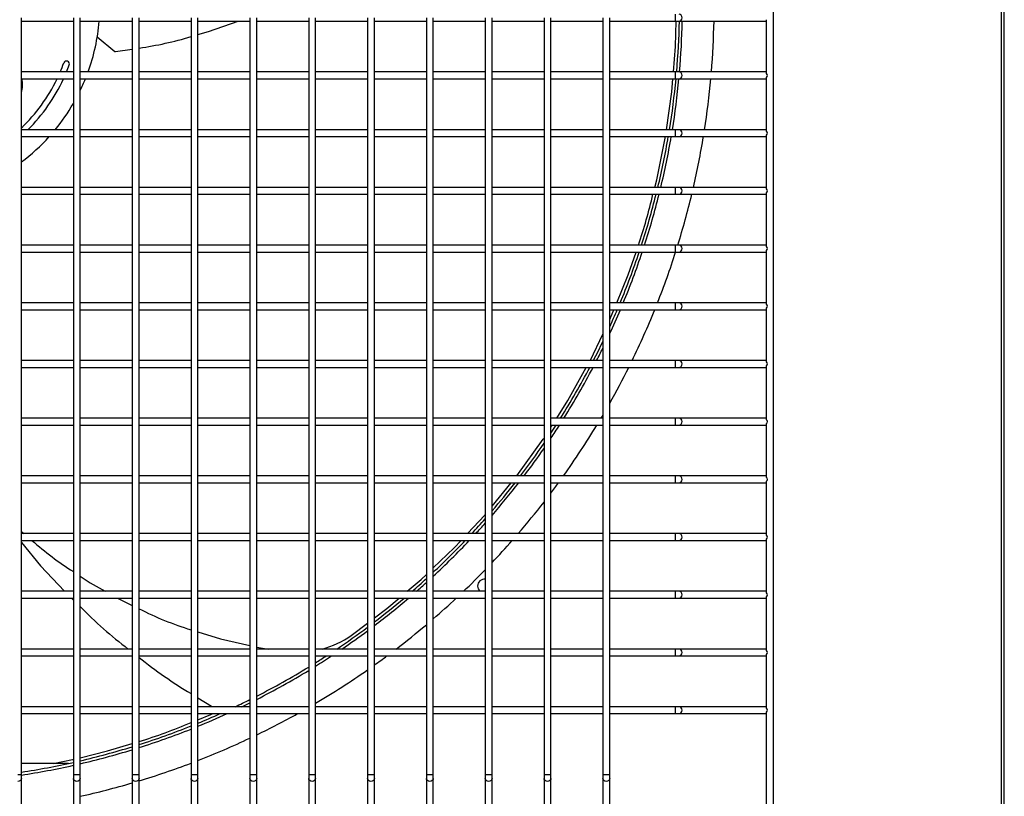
# Model space of a CAD drawing. Extents: x -90708 to 277869, y -117 to 207445.
# Tile 65 of 233: x -87019 to -86592, y 131515 to 131851. Entities that reach past the tile are written whole.
import ezdxf

# ---------------------------------------------------------------- set-up
doc = ezdxf.new("R2010")
doc.units = 0
doc.header["$MEASUREMENT"] = 0
doc.layers.add('ARQ - EQUIPO CONDENSADORA', color=40, linetype='CONTINUOUS')

msp = doc.modelspace()

# ---------------------------------------------------------------- linework, layer by layer
at = {"layer": 'ARQ - EQUIPO CONDENSADORA', "linetype": 'Continuous'}
for p, q in [((-86692.322, 131480.659), (-86692.322, 132236.659)), ((-86593.572, 131481.41), (-86593.572, 132235.408)), ((-86592.322, 131481.41), (-86592.322, 132235.408)), ((-86734.898, 131850.659), (-86734.898, 131853.659)), ((-87018.322, 131827.158), (-87018.322, 131852.158)), ((-87018.322, 131850.659), (-86995.822, 131850.659)), ((-86995.822, 131852.159), (-86995.822, 131827.159)), ((-86992.822, 131827.158), (-86992.822, 131852.158)), ((-86992.822, 131850.659), (-86970.322, 131850.659)), ((-86970.322, 131852.159), (-86970.322, 131827.159)), ((-86967.322, 131827.158), (-86967.322, 131852.158)), ((-86967.322, 131850.659), (-86944.822, 131850.659)), ((-86944.822, 131852.159), (-86944.822, 131827.159)), ((-86941.822, 131827.158), (-86941.822, 131852.158)), ((-86941.822, 131850.659), (-86919.322, 131850.659)), ((-86919.322, 131852.159), (-86919.322, 131827.159)), ((-86916.322, 131827.158), (-86916.322, 131852.158)), ((-86916.322, 131850.659), (-86893.822, 131850.659)), ((-86893.822, 131852.159), (-86893.822, 131827.159)), ((-86890.822, 131827.158), (-86890.822, 131852.158)), ((-86890.822, 131850.659), (-86868.322, 131850.659)), ((-86868.322, 131852.159), (-86868.322, 131827.159)), ((-86865.322, 131827.158), (-86865.322, 131852.158)), ((-86865.322, 131850.659), (-86842.822, 131850.659)), ((-86842.822, 131852.159), (-86842.822, 131827.159)), ((-86839.822, 131827.158), (-86839.822, 131852.158)), ((-86839.822, 131850.659), (-86817.322, 131850.659)), ((-86817.322, 131852.159), (-86817.322, 131827.159)), ((-86814.322, 131827.158), (-86814.322, 131852.158)), ((-86814.322, 131850.659), (-86791.822, 131850.659)), ((-86791.822, 131852.159), (-86791.822, 131827.159)), ((-86788.822, 131827.158), (-86788.822, 131852.158)), ((-86788.822, 131850.659), (-86766.322, 131850.659)), ((-86766.322, 131852.159), (-86766.322, 131827.159)), ((-86763.322, 131827.158), (-86763.322, 131852.158)), ((-86763.322, 131850.659), (-86734.898, 131850.659)), ((-86734.898, 131850.659), (-86733.221, 131850.659)), ((-86733.221, 131850.659), (-86695.822, 131850.659)), ((-86695.822, 131850.659), (-86695.322, 131850.659)), ((-86695.322, 131828.008), (-86695.322, 131851.309)), ((-86985.455, 131843.834), (-86977.841, 131837.588)), ((-86977.571, 131837.509), (-86970.322, 131838.577)), ((-86995.822, 131828.659), (-87018.322, 131828.659)), ((-86970.322, 131828.659), (-86992.822, 131828.659)), ((-86944.822, 131828.659), (-86967.322, 131828.659)), ((-86919.322, 131828.659), (-86941.822, 131828.659)), ((-86893.822, 131828.659), (-86916.322, 131828.659)), ((-86868.322, 131828.659), (-86890.822, 131828.659)), ((-86842.822, 131828.659), (-86865.322, 131828.659)), ((-86817.322, 131828.659), (-86839.822, 131828.659)), ((-86791.822, 131828.659), (-86814.322, 131828.659)), ((-86766.322, 131828.659), (-86788.822, 131828.659)), ((-86734.898, 131828.659), (-86763.322, 131828.659)), ((-86733.221, 131828.659), (-86734.898, 131828.659)), ((-86734.898, 131825.659), (-86734.898, 131828.659)), ((-86695.822, 131828.659), (-86733.221, 131828.659)), ((-86695.322, 131828.659), (-86695.822, 131828.659)), ((-87018.322, 131802.158), (-87018.322, 131827.158)), ((-87018.322, 131825.659), (-86995.822, 131825.659)), ((-86995.822, 131827.159), (-86995.822, 131802.159)), ((-86992.822, 131802.158), (-86992.822, 131827.158)), ((-86992.822, 131825.659), (-86970.322, 131825.659)), ((-86970.322, 131827.159), (-86970.322, 131802.159)), ((-86967.322, 131802.158), (-86967.322, 131827.158)), ((-86967.322, 131825.659), (-86944.822, 131825.659)), ((-86944.822, 131827.159), (-86944.822, 131802.159)), ((-86941.822, 131802.158), (-86941.822, 131827.158)), ((-86941.822, 131825.659), (-86919.322, 131825.659)), ((-86919.322, 131827.159), (-86919.322, 131802.159)), ((-86916.322, 131802.158), (-86916.322, 131827.158)), ((-86916.322, 131825.659), (-86893.822, 131825.659)), ((-86893.822, 131827.159), (-86893.822, 131802.159)), ((-86890.822, 131802.158), (-86890.822, 131827.158)), ((-86890.822, 131825.659), (-86868.322, 131825.659)), ((-86868.322, 131827.159), (-86868.322, 131802.159)), ((-86865.322, 131802.158), (-86865.322, 131827.158)), ((-86865.322, 131825.659), (-86842.822, 131825.659)), ((-86842.822, 131827.159), (-86842.822, 131802.159)), ((-86839.822, 131802.158), (-86839.822, 131827.158)), ((-86839.822, 131825.659), (-86817.322, 131825.659)), ((-86817.322, 131827.159), (-86817.322, 131802.159)), ((-86814.322, 131802.158), (-86814.322, 131827.158)), ((-86814.322, 131825.659), (-86791.822, 131825.659)), ((-86791.822, 131827.159), (-86791.822, 131802.159)), ((-86788.822, 131802.158), (-86788.822, 131827.158)), ((-86788.822, 131825.659), (-86766.322, 131825.659)), ((-86766.322, 131827.159), (-86766.322, 131802.159)), ((-86763.322, 131802.158), (-86763.322, 131827.158)), ((-86763.322, 131825.659), (-86734.898, 131825.659)), ((-86734.898, 131825.659), (-86733.221, 131825.659)), ((-86733.221, 131825.659), (-86695.822, 131825.659)), ((-86695.822, 131825.659), (-86695.322, 131825.659)), ((-86695.322, 131803.008), (-86695.322, 131826.309)), ((-86995.822, 131803.659), (-87018.322, 131803.659)), ((-87018.322, 131777.158), (-87018.322, 131802.158)), ((-86995.822, 131802.159), (-86995.822, 131777.159)), ((-86970.322, 131803.659), (-86992.822, 131803.659)), ((-86992.822, 131777.158), (-86992.822, 131802.158)), ((-86970.322, 131802.159), (-86970.322, 131777.159)), ((-86944.822, 131803.659), (-86967.322, 131803.659)), ((-86967.322, 131777.158), (-86967.322, 131802.158)), ((-86944.822, 131802.159), (-86944.822, 131777.159)), ((-86919.322, 131803.659), (-86941.822, 131803.659)), ((-86941.822, 131777.158), (-86941.822, 131802.158)), ((-86919.322, 131802.159), (-86919.322, 131777.159)), ((-86893.822, 131803.659), (-86916.322, 131803.659)), ((-86916.322, 131777.158), (-86916.322, 131802.158)), ((-86893.822, 131802.159), (-86893.822, 131777.159)), ((-86868.322, 131803.659), (-86890.822, 131803.659)), ((-86890.822, 131777.158), (-86890.822, 131802.158)), ((-86868.322, 131802.159), (-86868.322, 131777.159)), ((-86842.822, 131803.659), (-86865.322, 131803.659)), ((-86865.322, 131777.158), (-86865.322, 131802.158)), ((-86842.822, 131802.159), (-86842.822, 131777.159)), ((-86817.322, 131803.659), (-86839.822, 131803.659)), ((-86839.822, 131777.158), (-86839.822, 131802.158)), ((-86817.322, 131802.159), (-86817.322, 131777.159)), ((-86791.822, 131803.659), (-86814.322, 131803.659)), ((-86814.322, 131777.158), (-86814.322, 131802.158)), ((-86791.822, 131802.159), (-86791.822, 131777.159)), ((-86766.322, 131803.659), (-86788.822, 131803.659)), ((-86788.822, 131777.158), (-86788.822, 131802.158)), ((-86766.322, 131802.159), (-86766.322, 131777.159)), ((-86734.898, 131803.659), (-86763.322, 131803.659)), ((-86763.322, 131777.158), (-86763.322, 131802.158)), ((-86733.221, 131803.659), (-86734.898, 131803.659)), ((-86734.898, 131800.659), (-86734.898, 131803.659)), ((-86695.822, 131803.659), (-86733.221, 131803.659)), ((-86695.322, 131803.659), (-86695.822, 131803.659)), ((-87018.322, 131800.659), (-86995.822, 131800.659)), ((-86992.822, 131800.659), (-86970.322, 131800.659)), ((-86967.322, 131800.659), (-86944.822, 131800.659)), ((-86941.822, 131800.659), (-86919.322, 131800.659)), ((-86916.322, 131800.659), (-86893.822, 131800.659)), ((-86890.822, 131800.659), (-86868.322, 131800.659)), ((-86865.322, 131800.659), (-86842.822, 131800.659)), ((-86839.822, 131800.659), (-86817.322, 131800.659)), ((-86814.322, 131800.659), (-86791.822, 131800.659)), ((-86788.822, 131800.659), (-86766.322, 131800.659)), ((-86763.322, 131800.659), (-86734.898, 131800.659)), ((-86734.898, 131800.659), (-86733.221, 131800.659)), ((-86733.221, 131800.659), (-86695.822, 131800.659)), ((-86695.822, 131800.659), (-86695.322, 131800.659)), ((-86695.322, 131778.008), (-86695.322, 131801.309)), ((-86995.822, 131778.659), (-87018.322, 131778.659)), ((-87018.322, 131752.158), (-87018.322, 131777.158)), ((-86995.822, 131777.159), (-86995.822, 131752.159)), ((-86970.322, 131778.659), (-86992.822, 131778.659)), ((-86992.822, 131752.158), (-86992.822, 131777.158)), ((-86970.322, 131777.159), (-86970.322, 131752.159)), ((-86944.822, 131778.659), (-86967.322, 131778.659)), ((-86967.322, 131752.158), (-86967.322, 131777.158)), ((-86944.822, 131777.159), (-86944.822, 131752.159)), ((-86919.322, 131778.659), (-86941.822, 131778.659)), ((-86941.822, 131752.158), (-86941.822, 131777.158)), ((-86919.322, 131777.159), (-86919.322, 131752.159)), ((-86893.822, 131778.659), (-86916.322, 131778.659)), ((-86916.322, 131752.158), (-86916.322, 131777.158)), ((-86893.822, 131777.159), (-86893.822, 131752.159)), ((-86868.322, 131778.659), (-86890.822, 131778.659)), ((-86890.822, 131752.158), (-86890.822, 131777.158)), ((-86868.322, 131777.159), (-86868.322, 131752.159)), ((-86842.822, 131778.659), (-86865.322, 131778.659)), ((-86865.322, 131752.158), (-86865.322, 131777.158)), ((-86842.822, 131777.159), (-86842.822, 131752.159)), ((-86817.322, 131778.659), (-86839.822, 131778.659)), ((-86839.822, 131752.158), (-86839.822, 131777.158)), ((-86817.322, 131777.159), (-86817.322, 131752.159)), ((-86791.822, 131778.659), (-86814.322, 131778.659)), ((-86814.322, 131752.158), (-86814.322, 131777.158)), ((-86791.822, 131777.159), (-86791.822, 131752.159)), ((-86766.322, 131778.659), (-86788.822, 131778.659)), ((-86788.822, 131752.158), (-86788.822, 131777.158)), ((-86766.322, 131777.159), (-86766.322, 131752.159)), ((-86734.898, 131778.659), (-86763.322, 131778.659)), ((-86763.322, 131752.158), (-86763.322, 131777.158)), ((-86733.221, 131778.659), (-86734.898, 131778.659)), ((-86734.898, 131775.659), (-86734.898, 131778.659)), ((-86695.822, 131778.659), (-86733.221, 131778.659)), ((-86695.322, 131778.659), (-86695.822, 131778.659)), ((-86695.322, 131753.008), (-86695.322, 131776.309)), ((-87018.322, 131775.659), (-86995.822, 131775.659)), ((-86992.822, 131775.659), (-86970.322, 131775.659)), ((-86967.322, 131775.659), (-86944.822, 131775.659)), ((-86941.822, 131775.659), (-86919.322, 131775.659)), ((-86916.322, 131775.659), (-86893.822, 131775.659)), ((-86890.822, 131775.659), (-86868.322, 131775.659)), ((-86865.322, 131775.659), (-86842.822, 131775.659)), ((-86839.822, 131775.659), (-86817.322, 131775.659)), ((-86814.322, 131775.659), (-86791.822, 131775.659)), ((-86788.822, 131775.659), (-86766.322, 131775.659)), ((-86763.322, 131775.659), (-86734.898, 131775.659)), ((-86734.898, 131775.659), (-86733.221, 131775.659)), ((-86733.221, 131775.659), (-86695.822, 131775.659)), ((-86695.822, 131775.659), (-86695.322, 131775.659)), ((-86995.822, 131753.659), (-87018.322, 131753.659)), ((-87018.322, 131727.158), (-87018.322, 131752.158)), ((-87018.322, 131750.659), (-86995.822, 131750.659)), ((-86995.822, 131752.159), (-86995.822, 131727.159)), ((-86970.322, 131753.659), (-86992.822, 131753.659)), ((-86992.822, 131727.158), (-86992.822, 131752.158)), ((-86992.822, 131750.659), (-86970.322, 131750.659)), ((-86970.322, 131752.159), (-86970.322, 131727.159)), ((-86944.822, 131753.659), (-86967.322, 131753.659)), ((-86967.322, 131727.158), (-86967.322, 131752.158)), ((-86967.322, 131750.659), (-86944.822, 131750.659)), ((-86944.822, 131752.159), (-86944.822, 131727.159)), ((-86919.322, 131753.659), (-86941.822, 131753.659)), ((-86941.822, 131727.158), (-86941.822, 131752.158)), ((-86941.822, 131750.659), (-86919.322, 131750.659)), ((-86919.322, 131752.159), (-86919.322, 131727.159)), ((-86893.822, 131753.659), (-86916.322, 131753.659)), ((-86916.322, 131727.158), (-86916.322, 131752.158)), ((-86916.322, 131750.659), (-86893.822, 131750.659)), ((-86893.822, 131752.159), (-86893.822, 131727.159)), ((-86868.322, 131753.659), (-86890.822, 131753.659)), ((-86890.822, 131727.158), (-86890.822, 131752.158)), ((-86890.822, 131750.659), (-86868.322, 131750.659)), ((-86868.322, 131752.159), (-86868.322, 131727.159)), ((-86842.822, 131753.659), (-86865.322, 131753.659)), ((-86865.322, 131727.158), (-86865.322, 131752.158)), ((-86865.322, 131750.659), (-86842.822, 131750.659)), ((-86842.822, 131752.159), (-86842.822, 131727.159)), ((-86817.322, 131753.659), (-86839.822, 131753.659)), ((-86839.822, 131727.158), (-86839.822, 131752.158)), ((-86839.822, 131750.659), (-86817.322, 131750.659)), ((-86817.322, 131752.159), (-86817.322, 131727.159)), ((-86791.822, 131753.659), (-86814.322, 131753.659)), ((-86814.322, 131727.158), (-86814.322, 131752.158)), ((-86814.322, 131750.659), (-86791.822, 131750.659)), ((-86791.822, 131752.159), (-86791.822, 131727.159)), ((-86766.322, 131753.659), (-86788.822, 131753.659)), ((-86788.822, 131727.158), (-86788.822, 131752.158)), ((-86788.822, 131750.659), (-86766.322, 131750.659)), ((-86766.322, 131752.159), (-86766.322, 131727.159)), ((-86734.898, 131753.659), (-86763.322, 131753.659)), ((-86763.322, 131727.158), (-86763.322, 131752.158)), ((-86763.322, 131750.659), (-86734.898, 131750.659)), ((-86733.221, 131753.659), (-86734.898, 131753.659)), ((-86734.898, 131750.659), (-86734.898, 131753.659)), ((-86734.898, 131750.659), (-86733.221, 131750.659)), ((-86695.822, 131753.659), (-86733.221, 131753.659)), ((-86733.221, 131750.659), (-86695.822, 131750.659)), ((-86695.322, 131753.659), (-86695.822, 131753.659)), ((-86695.822, 131750.659), (-86695.322, 131750.659)), ((-86695.322, 131728.008), (-86695.322, 131751.309)), ((-86995.822, 131728.659), (-87018.322, 131728.659)), ((-87018.322, 131702.158), (-87018.322, 131727.158)), ((-87018.322, 131725.659), (-86995.822, 131725.659)), ((-86995.822, 131727.159), (-86995.822, 131702.159)), ((-86970.322, 131728.659), (-86992.822, 131728.659)), ((-86992.822, 131702.158), (-86992.822, 131727.158)), ((-86992.822, 131725.659), (-86970.322, 131725.659)), ((-86970.322, 131727.159), (-86970.322, 131702.159)), ((-86944.822, 131728.659), (-86967.322, 131728.659)), ((-86967.322, 131702.158), (-86967.322, 131727.158)), ((-86967.322, 131725.659), (-86944.822, 131725.659)), ((-86944.822, 131727.159), (-86944.822, 131702.159)), ((-86919.322, 131728.659), (-86941.822, 131728.659)), ((-86941.822, 131702.158), (-86941.822, 131727.158)), ((-86941.822, 131725.659), (-86919.322, 131725.659)), ((-86919.322, 131727.159), (-86919.322, 131702.159)), ((-86893.822, 131728.659), (-86916.322, 131728.659)), ((-86916.322, 131702.158), (-86916.322, 131727.158)), ((-86916.322, 131725.659), (-86893.822, 131725.659)), ((-86893.822, 131727.159), (-86893.822, 131702.159)), ((-86868.322, 131728.659), (-86890.822, 131728.659)), ((-86890.822, 131702.158), (-86890.822, 131727.158)), ((-86890.822, 131725.659), (-86868.322, 131725.659)), ((-86868.322, 131727.159), (-86868.322, 131702.159)), ((-86842.822, 131728.659), (-86865.322, 131728.659)), ((-86865.322, 131702.158), (-86865.322, 131727.158)), ((-86865.322, 131725.659), (-86842.822, 131725.659)), ((-86842.822, 131727.159), (-86842.822, 131702.159)), ((-86817.322, 131728.659), (-86839.822, 131728.659)), ((-86839.822, 131702.158), (-86839.822, 131727.158)), ((-86839.822, 131725.659), (-86817.322, 131725.659)), ((-86817.322, 131727.159), (-86817.322, 131702.159)), ((-86791.822, 131728.659), (-86814.322, 131728.659)), ((-86814.322, 131702.158), (-86814.322, 131727.158)), ((-86814.322, 131725.659), (-86791.822, 131725.659)), ((-86791.822, 131727.159), (-86791.822, 131702.159)), ((-86766.322, 131728.659), (-86788.822, 131728.659)), ((-86788.822, 131702.158), (-86788.822, 131727.158)), ((-86788.822, 131725.659), (-86766.322, 131725.659)), ((-86766.322, 131727.159), (-86766.322, 131702.159)), ((-86734.898, 131728.659), (-86763.322, 131728.659)), ((-86763.322, 131702.158), (-86763.322, 131727.158)), ((-86763.322, 131725.659), (-86734.898, 131725.659)), ((-86733.221, 131728.659), (-86734.898, 131728.659)), ((-86734.898, 131725.659), (-86734.898, 131728.659)), ((-86734.898, 131725.659), (-86733.221, 131725.659)), ((-86695.822, 131728.659), (-86733.221, 131728.659)), ((-86733.221, 131725.659), (-86695.822, 131725.659)), ((-86695.322, 131728.659), (-86695.822, 131728.659)), ((-86695.822, 131725.659), (-86695.322, 131725.659)), ((-86695.322, 131703.008), (-86695.322, 131726.309)), ((-86995.822, 131703.659), (-87018.322, 131703.659)), ((-86970.322, 131703.659), (-86992.822, 131703.659)), ((-86944.822, 131703.659), (-86967.322, 131703.659)), ((-86919.322, 131703.659), (-86941.822, 131703.659)), ((-86893.822, 131703.659), (-86916.322, 131703.659)), ((-86868.322, 131703.659), (-86890.822, 131703.659)), ((-86842.822, 131703.659), (-86865.322, 131703.659)), ((-86817.322, 131703.659), (-86839.822, 131703.659)), ((-86791.822, 131703.659), (-86814.322, 131703.659)), ((-86766.322, 131703.659), (-86788.822, 131703.659)), ((-86734.898, 131703.659), (-86763.322, 131703.659)), ((-86733.221, 131703.659), (-86734.898, 131703.659)), ((-86734.898, 131700.659), (-86734.898, 131703.659)), ((-86695.822, 131703.659), (-86733.221, 131703.659)), ((-86695.322, 131703.659), (-86695.822, 131703.659)), ((-87018.322, 131677.158), (-87018.322, 131702.158)), ((-87018.322, 131700.659), (-86995.822, 131700.659)), ((-86995.822, 131702.159), (-86995.822, 131677.159)), ((-86992.822, 131677.158), (-86992.822, 131702.158)), ((-86992.822, 131700.659), (-86970.322, 131700.659)), ((-86970.322, 131702.159), (-86970.322, 131677.159)), ((-86967.322, 131677.158), (-86967.322, 131702.158)), ((-86967.322, 131700.659), (-86944.822, 131700.659)), ((-86944.822, 131702.159), (-86944.822, 131677.159)), ((-86941.822, 131677.158), (-86941.822, 131702.158)), ((-86941.822, 131700.659), (-86919.322, 131700.659)), ((-86919.322, 131702.159), (-86919.322, 131677.159)), ((-86916.322, 131677.158), (-86916.322, 131702.158)), ((-86916.322, 131700.659), (-86893.822, 131700.659)), ((-86893.822, 131702.159), (-86893.822, 131677.159)), ((-86890.822, 131677.158), (-86890.822, 131702.158)), ((-86890.822, 131700.659), (-86868.322, 131700.659)), ((-86868.322, 131702.159), (-86868.322, 131677.159)), ((-86865.322, 131677.158), (-86865.322, 131702.158)), ((-86865.322, 131700.659), (-86842.822, 131700.659)), ((-86842.822, 131702.159), (-86842.822, 131677.159)), ((-86839.822, 131677.158), (-86839.822, 131702.158)), ((-86839.822, 131700.659), (-86817.322, 131700.659)), ((-86817.322, 131702.159), (-86817.322, 131677.159)), ((-86814.322, 131677.158), (-86814.322, 131702.158)), ((-86814.322, 131700.659), (-86791.822, 131700.659)), ((-86791.822, 131702.159), (-86791.822, 131677.159)), ((-86788.822, 131677.158), (-86788.822, 131702.158)), ((-86788.822, 131700.659), (-86766.322, 131700.659)), ((-86766.322, 131702.159), (-86766.322, 131677.159)), ((-86763.322, 131677.158), (-86763.322, 131702.158)), ((-86763.322, 131700.659), (-86734.898, 131700.659)), ((-86734.898, 131700.659), (-86733.221, 131700.659)), ((-86733.221, 131700.659), (-86695.822, 131700.659)), ((-86695.822, 131700.659), (-86695.322, 131700.659)), ((-86695.322, 131678.008), (-86695.322, 131701.309)), ((-86995.822, 131678.659), (-87018.322, 131678.659)), ((-86970.322, 131678.659), (-86992.822, 131678.659)), ((-86944.822, 131678.659), (-86967.322, 131678.659)), ((-86919.322, 131678.659), (-86941.822, 131678.659)), ((-86893.822, 131678.659), (-86916.322, 131678.659)), ((-86868.322, 131678.659), (-86890.822, 131678.659)), ((-86842.822, 131678.659), (-86865.322, 131678.659)), ((-86817.322, 131678.659), (-86839.822, 131678.659)), ((-86791.822, 131678.659), (-86814.322, 131678.659)), ((-86766.322, 131678.659), (-86788.822, 131678.659)), ((-86734.898, 131678.659), (-86763.322, 131678.659)), ((-86733.221, 131678.659), (-86734.898, 131678.659)), ((-86734.898, 131675.659), (-86734.898, 131678.659)), ((-86695.822, 131678.659), (-86733.221, 131678.659)), ((-86695.322, 131678.659), (-86695.822, 131678.659)), ((-87018.322, 131652.158), (-87018.322, 131677.158)), ((-87018.322, 131675.659), (-86995.822, 131675.659)), ((-86995.822, 131677.159), (-86995.822, 131652.159)), ((-86992.822, 131652.158), (-86992.822, 131677.158)), ((-86992.822, 131675.659), (-86970.322, 131675.659)), ((-86970.322, 131677.159), (-86970.322, 131652.159)), ((-86967.322, 131652.158), (-86967.322, 131677.158)), ((-86967.322, 131675.659), (-86944.822, 131675.659)), ((-86944.822, 131677.159), (-86944.822, 131652.159)), ((-86941.822, 131652.158), (-86941.822, 131677.158)), ((-86941.822, 131675.659), (-86919.322, 131675.659)), ((-86919.322, 131677.159), (-86919.322, 131652.159)), ((-86916.322, 131652.158), (-86916.322, 131677.158)), ((-86916.322, 131675.659), (-86893.822, 131675.659)), ((-86893.822, 131677.159), (-86893.822, 131652.159)), ((-86890.822, 131652.158), (-86890.822, 131677.158)), ((-86890.822, 131675.659), (-86868.322, 131675.659)), ((-86868.322, 131677.159), (-86868.322, 131652.159)), ((-86865.322, 131652.158), (-86865.322, 131677.158)), ((-86865.322, 131675.659), (-86842.822, 131675.659)), ((-86842.822, 131677.159), (-86842.822, 131652.159)), ((-86839.822, 131652.158), (-86839.822, 131677.158)), ((-86839.822, 131675.659), (-86817.322, 131675.659)), ((-86817.322, 131677.159), (-86817.322, 131652.159)), ((-86814.322, 131652.158), (-86814.322, 131677.158)), ((-86814.322, 131675.659), (-86791.822, 131675.659)), ((-86791.822, 131677.159), (-86791.822, 131652.159)), ((-86788.822, 131652.158), (-86788.822, 131677.158)), ((-86788.822, 131675.659), (-86766.322, 131675.659)), ((-86788.822, 131674.742), (-86788.238, 131675.659)), ((-86766.322, 131677.159), (-86766.322, 131652.159)), ((-86763.322, 131652.158), (-86763.322, 131677.158)), ((-86763.322, 131675.659), (-86734.898, 131675.659)), ((-86734.898, 131675.659), (-86733.221, 131675.659)), ((-86733.221, 131675.659), (-86695.822, 131675.659)), ((-86695.822, 131675.659), (-86695.322, 131675.659)), ((-86695.322, 131653.008), (-86695.322, 131676.309)), ((-86995.822, 131653.659), (-87018.322, 131653.659)), ((-86970.322, 131653.659), (-86992.822, 131653.659)), ((-86944.822, 131653.659), (-86967.322, 131653.659)), ((-86919.322, 131653.659), (-86941.822, 131653.659)), ((-86893.822, 131653.659), (-86916.322, 131653.659)), ((-86868.322, 131653.659), (-86890.822, 131653.659)), ((-86842.822, 131653.659), (-86865.322, 131653.659)), ((-86817.322, 131653.659), (-86839.822, 131653.659)), ((-86791.822, 131653.659), (-86814.322, 131653.659)), ((-86766.322, 131653.659), (-86788.822, 131653.659)), ((-86734.898, 131653.659), (-86763.322, 131653.659)), ((-86733.221, 131653.659), (-86734.898, 131653.659)), ((-86734.898, 131650.659), (-86734.898, 131653.659)), ((-86695.822, 131653.659), (-86733.221, 131653.659)), ((-86695.322, 131653.659), (-86695.822, 131653.659)), ((-87018.322, 131627.158), (-87018.322, 131652.158)), ((-87018.322, 131650.659), (-86995.822, 131650.659)), ((-86995.822, 131652.159), (-86995.822, 131627.159)), ((-86992.822, 131627.158), (-86992.822, 131652.158)), ((-86992.822, 131650.659), (-86970.322, 131650.659)), ((-86970.322, 131652.159), (-86970.322, 131627.159)), ((-86967.322, 131627.158), (-86967.322, 131652.158)), ((-86967.322, 131650.659), (-86944.822, 131650.659)), ((-86944.822, 131652.159), (-86944.822, 131627.159)), ((-86941.822, 131627.158), (-86941.822, 131652.158)), ((-86941.822, 131650.659), (-86919.322, 131650.659)), ((-86919.322, 131652.159), (-86919.322, 131627.159)), ((-86916.322, 131627.158), (-86916.322, 131652.158)), ((-86916.322, 131650.659), (-86893.822, 131650.659)), ((-86893.822, 131652.159), (-86893.822, 131627.159)), ((-86890.822, 131627.158), (-86890.822, 131652.158)), ((-86890.822, 131650.659), (-86868.322, 131650.659)), ((-86868.322, 131652.159), (-86868.322, 131627.159)), ((-86865.322, 131627.158), (-86865.322, 131652.158)), ((-86865.322, 131650.659), (-86842.822, 131650.659)), ((-86842.822, 131652.159), (-86842.822, 131627.159)), ((-86839.822, 131627.158), (-86839.822, 131652.158)), ((-86839.822, 131650.659), (-86817.322, 131650.659)), ((-86817.322, 131652.159), (-86817.322, 131627.159)), ((-86814.322, 131627.158), (-86814.322, 131652.158)), ((-86814.322, 131650.659), (-86791.822, 131650.659)), ((-86814.322, 131640.587), (-86806.021, 131650.659)), ((-86791.822, 131652.159), (-86791.822, 131627.159)), ((-86788.822, 131627.158), (-86788.822, 131652.158)), ((-86788.822, 131650.659), (-86766.322, 131650.659)), ((-86766.322, 131652.159), (-86766.322, 131627.159)), ((-86763.322, 131627.158), (-86763.322, 131652.158)), ((-86763.322, 131650.659), (-86734.898, 131650.659)), ((-86734.898, 131650.659), (-86733.221, 131650.659)), ((-86733.221, 131650.659), (-86695.822, 131650.659)), ((-86695.822, 131650.659), (-86695.322, 131650.659)), ((-86695.322, 131628.008), (-86695.322, 131651.309)), ((-87018.322, 131629.555), (-87017.273, 131628.659)), ((-86995.822, 131628.659), (-87018.322, 131628.659)), ((-87018.322, 131602.158), (-87018.322, 131627.158)), ((-86995.822, 131627.159), (-86995.822, 131602.159)), ((-86970.322, 131628.659), (-86992.822, 131628.659)), ((-86992.822, 131602.158), (-86992.822, 131627.158)), ((-86970.322, 131627.159), (-86970.322, 131602.159)), ((-86944.822, 131628.659), (-86967.322, 131628.659)), ((-86967.322, 131602.158), (-86967.322, 131627.158)), ((-86944.822, 131627.159), (-86944.822, 131602.159)), ((-86919.322, 131628.659), (-86941.822, 131628.659)), ((-86941.822, 131602.158), (-86941.822, 131627.158)), ((-86919.322, 131627.159), (-86919.322, 131602.159)), ((-86893.822, 131628.659), (-86916.322, 131628.659)), ((-86916.322, 131602.158), (-86916.322, 131627.158)), ((-86893.822, 131627.159), (-86893.822, 131602.159)), ((-86868.322, 131628.659), (-86890.822, 131628.659)), ((-86890.822, 131602.158), (-86890.822, 131627.158)), ((-86868.322, 131627.159), (-86868.322, 131602.159)), ((-86842.822, 131628.659), (-86865.322, 131628.659)), ((-86865.322, 131602.158), (-86865.322, 131627.158)), ((-86842.822, 131627.159), (-86842.822, 131602.159)), ((-86817.322, 131628.659), (-86839.822, 131628.659)), ((-86839.822, 131602.158), (-86839.822, 131627.158)), ((-86817.322, 131627.159), (-86817.322, 131602.159)), ((-86791.822, 131628.659), (-86814.322, 131628.659)), ((-86814.322, 131602.158), (-86814.322, 131627.158)), ((-86791.822, 131627.159), (-86791.822, 131602.159)), ((-86766.322, 131628.659), (-86788.822, 131628.659)), ((-86788.822, 131602.158), (-86788.822, 131627.158)), ((-86766.322, 131627.159), (-86766.322, 131602.159)), ((-86734.898, 131628.659), (-86763.322, 131628.659)), ((-86763.322, 131602.158), (-86763.322, 131627.158)), ((-86733.221, 131628.659), (-86734.898, 131628.659)), ((-86734.898, 131625.659), (-86734.898, 131628.659)), ((-86695.822, 131628.659), (-86733.221, 131628.659)), ((-86695.322, 131628.659), (-86695.822, 131628.659)), ((-87018.322, 131625.659), (-86995.822, 131625.659)), ((-86992.822, 131625.659), (-86970.322, 131625.659)), ((-86967.322, 131625.659), (-86944.822, 131625.659)), ((-86941.822, 131625.659), (-86919.322, 131625.659)), ((-86916.322, 131625.659), (-86893.822, 131625.659)), ((-86890.822, 131625.659), (-86868.322, 131625.659)), ((-86865.322, 131625.659), (-86842.822, 131625.659)), ((-86839.822, 131625.659), (-86817.322, 131625.659)), ((-86814.322, 131625.659), (-86791.822, 131625.659)), ((-86788.822, 131625.659), (-86766.322, 131625.659)), ((-86763.322, 131625.659), (-86734.898, 131625.659)), ((-86734.898, 131625.659), (-86733.221, 131625.659)), ((-86733.221, 131625.659), (-86695.822, 131625.659)), ((-86695.822, 131625.659), (-86695.322, 131625.659)), ((-86695.322, 131603.008), (-86695.322, 131626.309)), ((-86995.822, 131603.659), (-87018.322, 131603.659)), ((-87018.322, 131577.158), (-87018.322, 131602.158)), ((-86995.822, 131602.159), (-86995.822, 131577.159)), ((-86970.322, 131603.659), (-86992.822, 131603.659)), ((-86992.822, 131577.158), (-86992.822, 131602.158)), ((-86970.322, 131602.159), (-86970.322, 131577.159)), ((-86944.822, 131603.659), (-86967.322, 131603.659)), ((-86967.322, 131577.158), (-86967.322, 131602.158)), ((-86944.822, 131602.159), (-86944.822, 131577.159)), ((-86919.322, 131603.659), (-86941.822, 131603.659)), ((-86941.822, 131577.158), (-86941.822, 131602.158)), ((-86919.322, 131602.159), (-86919.322, 131577.159)), ((-86893.822, 131603.659), (-86916.322, 131603.659)), ((-86916.322, 131577.158), (-86916.322, 131602.158)), ((-86893.822, 131602.159), (-86893.822, 131577.159)), ((-86868.322, 131603.659), (-86890.822, 131603.659)), ((-86890.822, 131577.158), (-86890.822, 131602.158)), ((-86868.322, 131602.159), (-86868.322, 131577.159)), ((-86842.822, 131603.659), (-86865.322, 131603.659)), ((-86865.322, 131577.158), (-86865.322, 131602.158)), ((-86842.822, 131602.159), (-86842.822, 131577.159)), ((-86817.322, 131603.659), (-86839.822, 131603.659)), ((-86839.822, 131577.158), (-86839.822, 131602.158)), ((-86817.322, 131602.159), (-86817.322, 131577.159)), ((-86791.822, 131603.659), (-86814.322, 131603.659)), ((-86814.322, 131577.158), (-86814.322, 131602.158)), ((-86791.822, 131602.159), (-86791.822, 131577.159)), ((-86766.322, 131603.659), (-86788.822, 131603.659)), ((-86788.822, 131577.158), (-86788.822, 131602.158)), ((-86766.322, 131602.159), (-86766.322, 131577.159)), ((-86734.898, 131603.659), (-86763.322, 131603.659)), ((-86763.322, 131577.158), (-86763.322, 131602.158)), ((-86733.221, 131603.659), (-86734.898, 131603.659)), ((-86734.898, 131600.659), (-86734.898, 131603.659)), ((-86695.822, 131603.659), (-86733.221, 131603.659)), ((-86695.322, 131603.659), (-86695.822, 131603.659)), ((-86695.322, 131578.008), (-86695.322, 131601.309)), ((-87018.322, 131600.659), (-86995.822, 131600.659)), ((-86996.685, 131600.659), (-86995.822, 131599.843)), ((-86992.822, 131600.659), (-86970.322, 131600.659)), ((-86976.746, 131600.659), (-86970.322, 131597.557)), ((-86967.322, 131600.659), (-86944.822, 131600.659)), ((-86941.822, 131600.659), (-86919.322, 131600.659)), ((-86916.322, 131600.659), (-86893.822, 131600.659)), ((-86890.822, 131600.659), (-86868.322, 131600.659)), ((-86865.322, 131600.659), (-86842.822, 131600.659)), ((-86839.822, 131600.659), (-86817.322, 131600.659)), ((-86814.322, 131600.659), (-86791.822, 131600.659)), ((-86788.822, 131600.659), (-86766.322, 131600.659)), ((-86763.322, 131600.659), (-86734.898, 131600.659)), ((-86734.898, 131600.659), (-86733.221, 131600.659)), ((-86733.221, 131600.659), (-86695.822, 131600.659)), ((-86695.822, 131600.659), (-86695.322, 131600.659)), ((-86875.426, 131584.477), (-86868.322, 131589.836)), ((-86995.822, 131578.659), (-87018.322, 131578.659)), ((-87018.322, 131552.158), (-87018.322, 131577.158)), ((-87018.322, 131575.659), (-86995.822, 131575.659)), ((-86995.822, 131577.159), (-86995.822, 131552.159)), ((-86970.322, 131578.659), (-86992.822, 131578.659)), ((-86992.822, 131552.158), (-86992.822, 131577.158)), ((-86992.822, 131575.659), (-86970.322, 131575.659)), ((-86970.322, 131577.159), (-86970.322, 131552.159)), ((-86944.822, 131578.659), (-86967.322, 131578.659)), ((-86967.322, 131552.158), (-86967.322, 131577.158)), ((-86967.322, 131575.659), (-86944.822, 131575.659)), ((-86944.822, 131577.159), (-86944.822, 131552.159)), ((-86919.322, 131578.659), (-86941.822, 131578.659)), ((-86941.822, 131552.158), (-86941.822, 131577.158)), ((-86941.822, 131575.659), (-86919.322, 131575.659)), ((-86919.322, 131577.159), (-86919.322, 131552.159)), ((-86916.322, 131579.448), (-86911.399, 131578.659)), ((-86893.822, 131578.659), (-86916.322, 131578.659)), ((-86916.322, 131552.158), (-86916.322, 131577.158)), ((-86916.322, 131575.659), (-86893.822, 131575.659)), ((-86893.822, 131577.159), (-86893.822, 131552.159)), ((-86868.322, 131578.659), (-86890.822, 131578.659)), ((-86890.822, 131552.158), (-86890.822, 131577.158)), ((-86890.822, 131575.659), (-86868.322, 131575.659)), ((-86868.322, 131577.159), (-86868.322, 131552.159)), ((-86842.822, 131578.659), (-86865.322, 131578.659)), ((-86865.322, 131552.158), (-86865.322, 131577.158)), ((-86865.322, 131575.659), (-86842.822, 131575.659)), ((-86842.822, 131577.159), (-86842.822, 131552.159)), ((-86817.322, 131578.659), (-86839.822, 131578.659)), ((-86839.822, 131552.158), (-86839.822, 131577.158)), ((-86839.822, 131575.659), (-86817.322, 131575.659)), ((-86817.322, 131577.159), (-86817.322, 131552.159)), ((-86791.822, 131578.659), (-86814.322, 131578.659)), ((-86814.322, 131552.158), (-86814.322, 131577.158)), ((-86814.322, 131575.659), (-86791.822, 131575.659)), ((-86791.822, 131577.159), (-86791.822, 131552.159)), ((-86766.322, 131578.659), (-86788.822, 131578.659)), ((-86788.822, 131552.158), (-86788.822, 131577.158)), ((-86788.822, 131575.659), (-86766.322, 131575.659)), ((-86766.322, 131577.159), (-86766.322, 131552.159)), ((-86734.898, 131578.659), (-86763.322, 131578.659)), ((-86763.322, 131552.158), (-86763.322, 131577.158)), ((-86763.322, 131575.659), (-86734.898, 131575.659)), ((-86733.221, 131578.659), (-86734.898, 131578.659)), ((-86734.898, 131575.659), (-86734.898, 131578.659)), ((-86734.898, 131575.659), (-86733.221, 131575.659)), ((-86695.822, 131578.659), (-86733.221, 131578.659)), ((-86733.221, 131575.659), (-86695.822, 131575.659)), ((-86695.322, 131578.659), (-86695.822, 131578.659)), ((-86695.822, 131575.659), (-86695.322, 131575.659)), ((-86695.322, 131553.008), (-86695.322, 131576.309)), ((-86941.822, 131557.467), (-86935.942, 131553.826)), ((-86995.822, 131553.659), (-87018.322, 131553.659)), ((-87018.322, 131524.209), (-87018.322, 131552.158)), ((-87018.322, 131550.659), (-86995.822, 131550.659)), ((-86995.822, 131552.159), (-86995.822, 131524.209)), ((-86970.322, 131553.659), (-86992.822, 131553.659)), ((-86992.822, 131524.209), (-86992.822, 131552.158)), ((-86992.822, 131550.659), (-86970.322, 131550.659)), ((-86970.322, 131552.159), (-86970.322, 131524.209)), ((-86944.822, 131553.659), (-86967.322, 131553.659)), ((-86967.322, 131524.209), (-86967.322, 131552.158)), ((-86967.322, 131550.659), (-86944.822, 131550.659)), ((-86944.822, 131552.159), (-86944.822, 131524.209)), ((-86919.322, 131553.659), (-86941.822, 131553.659)), ((-86941.822, 131524.209), (-86941.822, 131552.158)), ((-86941.822, 131550.659), (-86919.322, 131550.659)), ((-86941.822, 131547.969), (-86936.157, 131550.265)), ((-86935.719, 131553.659), (-86935.942, 131553.826)), ((-86919.322, 131552.159), (-86919.322, 131524.209)), ((-86893.822, 131553.659), (-86916.322, 131553.659)), ((-86916.322, 131524.209), (-86916.322, 131552.158)), ((-86916.322, 131550.659), (-86893.822, 131550.659)), ((-86893.822, 131552.159), (-86893.822, 131524.209)), ((-86868.322, 131553.659), (-86890.822, 131553.659)), ((-86890.822, 131524.209), (-86890.822, 131552.158)), ((-86890.822, 131550.659), (-86868.322, 131550.659)), ((-86868.322, 131552.159), (-86868.322, 131524.209)), ((-86842.822, 131553.659), (-86865.322, 131553.659)), ((-86865.322, 131524.209), (-86865.322, 131552.158)), ((-86865.322, 131550.659), (-86842.822, 131550.659)), ((-86842.822, 131552.159), (-86842.822, 131524.209)), ((-86817.322, 131553.659), (-86839.822, 131553.659)), ((-86839.822, 131524.209), (-86839.822, 131552.158)), ((-86839.822, 131550.659), (-86817.322, 131550.659)), ((-86817.322, 131552.159), (-86817.322, 131524.209)), ((-86791.822, 131553.659), (-86814.322, 131553.659)), ((-86814.322, 131524.209), (-86814.322, 131552.158)), ((-86814.322, 131550.659), (-86791.822, 131550.659)), ((-86791.822, 131552.159), (-86791.822, 131524.209)), ((-86766.322, 131553.659), (-86788.822, 131553.659)), ((-86788.822, 131524.209), (-86788.822, 131552.158)), ((-86788.822, 131550.659), (-86766.322, 131550.659)), ((-86766.322, 131552.159), (-86766.322, 131524.209)), ((-86734.898, 131553.659), (-86763.322, 131553.659)), ((-86763.322, 131524.209), (-86763.322, 131552.158)), ((-86763.322, 131550.659), (-86734.898, 131550.659)), ((-86733.221, 131553.659), (-86734.898, 131553.659)), ((-86734.898, 131550.659), (-86734.898, 131553.659)), ((-86734.898, 131550.659), (-86733.221, 131550.659)), ((-86695.822, 131553.659), (-86733.221, 131553.659)), ((-86733.221, 131550.659), (-86695.822, 131550.659)), ((-86695.322, 131553.659), (-86695.822, 131553.659)), ((-86695.822, 131550.659), (-86695.322, 131550.659)), ((-86695.322, 131483.659), (-86695.322, 131551.309)), ((-86997.983, 131529.065), (-87018.322, 131529.065)), ((-87018.322, 131524.209), (-87019.822, 131524.209)), ((-87018.322, 131522.532), (-87018.322, 131524.209)), ((-87018.322, 131484.159), (-87018.322, 131522.532)), ((-86995.822, 131524.209), (-86995.822, 131522.532)), ((-86994.322, 131524.209), (-86995.822, 131524.209)), ((-86995.822, 131522.532), (-86995.822, 131484.159)), ((-86992.822, 131524.209), (-86994.322, 131524.209)), ((-86992.822, 131522.532), (-86992.822, 131524.209)), ((-86992.822, 131484.159), (-86992.822, 131522.532)), ((-86970.322, 131524.209), (-86970.322, 131522.532)), ((-86968.822, 131524.209), (-86970.322, 131524.209)), ((-86970.322, 131522.532), (-86970.322, 131484.159)), ((-86967.322, 131524.209), (-86968.822, 131524.209)), ((-86967.322, 131522.532), (-86967.322, 131524.209)), ((-86967.322, 131484.159), (-86967.322, 131522.532)), ((-86944.822, 131524.209), (-86944.822, 131522.532)), ((-86943.322, 131524.209), (-86944.822, 131524.209)), ((-86944.822, 131522.532), (-86944.822, 131484.159)), ((-86941.822, 131524.209), (-86943.322, 131524.209)), ((-86941.822, 131522.532), (-86941.822, 131524.209)), ((-86941.822, 131484.159), (-86941.822, 131522.532)), ((-86919.322, 131524.209), (-86919.322, 131522.532)), ((-86917.822, 131524.209), (-86919.322, 131524.209)), ((-86919.322, 131522.532), (-86919.322, 131484.159)), ((-86916.322, 131524.209), (-86917.822, 131524.209)), ((-86916.322, 131522.532), (-86916.322, 131524.209)), ((-86916.322, 131484.159), (-86916.322, 131522.532)), ((-86893.822, 131524.209), (-86893.822, 131522.532)), ((-86892.322, 131524.209), (-86893.822, 131524.209)), ((-86893.822, 131522.532), (-86893.822, 131484.159)), ((-86890.822, 131524.209), (-86892.322, 131524.209)), ((-86890.822, 131522.532), (-86890.822, 131524.209)), ((-86890.822, 131484.159), (-86890.822, 131522.532)), ((-86868.322, 131524.209), (-86868.322, 131522.532)), ((-86866.822, 131524.209), (-86868.322, 131524.209)), ((-86868.322, 131522.532), (-86868.322, 131484.159)), ((-86865.322, 131524.209), (-86866.822, 131524.209)), ((-86865.322, 131522.532), (-86865.322, 131524.209)), ((-86865.322, 131484.159), (-86865.322, 131522.532)), ((-86842.822, 131524.209), (-86842.822, 131522.532)), ((-86841.322, 131524.209), (-86842.822, 131524.209)), ((-86842.822, 131522.532), (-86842.822, 131484.159)), ((-86839.822, 131524.209), (-86841.322, 131524.209)), ((-86839.822, 131522.532), (-86839.822, 131524.209)), ((-86839.822, 131484.159), (-86839.822, 131522.532)), ((-86817.322, 131524.209), (-86817.322, 131522.532)), ((-86815.822, 131524.209), (-86817.322, 131524.209)), ((-86817.322, 131522.532), (-86817.322, 131484.159)), ((-86814.322, 131524.209), (-86815.822, 131524.209)), ((-86814.322, 131522.532), (-86814.322, 131524.209)), ((-86814.322, 131484.159), (-86814.322, 131522.532)), ((-86791.822, 131524.209), (-86791.822, 131522.532)), ((-86790.322, 131524.209), (-86791.822, 131524.209)), ((-86791.822, 131522.532), (-86791.822, 131484.159)), ((-86788.822, 131524.209), (-86790.322, 131524.209)), ((-86788.822, 131522.532), (-86788.822, 131524.209)), ((-86788.822, 131484.159), (-86788.822, 131522.532)), ((-86766.322, 131524.209), (-86766.322, 131522.532)), ((-86764.822, 131524.209), (-86766.322, 131524.209)), ((-86766.322, 131522.532), (-86766.322, 131484.159)), ((-86763.322, 131524.209), (-86764.822, 131524.209)), ((-86763.322, 131522.532), (-86763.322, 131524.209)), ((-86763.322, 131484.159), (-86763.322, 131522.532))]:
    msp.add_line(p, q, dxfattribs=at)
at = {"layer": 'ARQ - EQUIPO CONDENSADORA', "linetype": 'Continuous', "flags": 128}
for points in [[(-86733.221, 131850.659), (-86732.739, 131850.773), (-86732.331, 131851.098), (-86732.058, 131851.585), (-86731.963, 131852.159), (-86732.058, 131852.733), (-86732.331, 131853.22), (-86732.739, 131853.545), (-86733.221, 131853.659), (-86733.221, 131853.659)], [(-86941.822, 131844.839), (-86937.192, 131846.142), (-86924.356, 131850.659)], [(-86735.722, 131828.659), (-86734.807, 131839.658), (-86734.533, 131850.659)], [(-86733.221, 131825.659), (-86732.739, 131825.773), (-86732.331, 131826.098), (-86732.058, 131826.585), (-86731.963, 131827.159), (-86732.058, 131827.733), (-86732.331, 131828.22), (-86732.739, 131828.545), (-86733.221, 131828.659), (-86733.221, 131828.659)], [(-86738.774, 131803.659), (-86736.435, 131820.101), (-86735.972, 131825.659)], [(-86733.221, 131800.659), (-86732.739, 131800.773), (-86732.331, 131801.098), (-86732.058, 131801.585), (-86731.963, 131802.159), (-86732.058, 131802.733), (-86732.331, 131803.22), (-86732.739, 131803.545), (-86733.221, 131803.659), (-86733.221, 131803.659)], [(-86743.829, 131778.659), (-86742.985, 131781.972), (-86739.215, 131800.659)], [(-86733.221, 131775.659), (-86732.739, 131775.773), (-86732.331, 131776.098), (-86732.058, 131776.585), (-86731.963, 131777.159), (-86732.058, 131777.733), (-86732.331, 131778.22), (-86732.739, 131778.545), (-86733.221, 131778.659), (-86733.221, 131778.659)], [(-86760.305, 131728.659), (-86755.396, 131740.72), (-86751.934, 131750.659)], [(-86733.221, 131750.659), (-86732.739, 131750.773), (-86732.331, 131751.098), (-86732.058, 131751.585), (-86731.963, 131752.159), (-86732.058, 131752.733), (-86732.331, 131753.22), (-86732.739, 131753.545), (-86733.221, 131753.659), (-86733.221, 131753.659)], [(-86763.322, 131721.381), (-86762.957, 131722.141), (-86761.526, 131725.659)], [(-86733.221, 131725.659), (-86732.739, 131725.773), (-86732.331, 131726.098), (-86732.058, 131726.585), (-86731.963, 131727.159), (-86732.058, 131727.733), (-86732.331, 131728.22), (-86732.739, 131728.545), (-86733.221, 131728.659), (-86733.221, 131728.659)], [(-86771.825, 131703.659), (-86771.725, 131703.839), (-86766.322, 131715.119)], [(-86733.221, 131700.659), (-86732.739, 131700.773), (-86732.331, 131701.098), (-86732.058, 131701.585), (-86731.963, 131702.159), (-86732.058, 131702.733), (-86732.331, 131703.22), (-86732.739, 131703.545), (-86733.221, 131703.659), (-86733.221, 131703.659)], [(-86786.33, 131678.659), (-86781.447, 131686.335), (-86773.492, 131700.659)], [(-86733.221, 131675.659), (-86732.739, 131675.773), (-86732.331, 131676.098), (-86732.058, 131676.585), (-86731.963, 131677.159), (-86732.058, 131677.733), (-86732.331, 131678.22), (-86732.739, 131678.545), (-86733.221, 131678.659), (-86733.221, 131678.659)], [(-86803.645, 131653.659), (-86792.14, 131669.525), (-86791.822, 131670.025)], [(-86733.221, 131650.659), (-86732.739, 131650.773), (-86732.331, 131651.098), (-86732.058, 131651.585), (-86731.963, 131652.159), (-86732.058, 131652.733), (-86732.331, 131653.22), (-86732.739, 131653.545), (-86733.221, 131653.659), (-86733.221, 131653.659)], [(-86825.007, 131628.659), (-86817.512, 131636.716), (-86817.322, 131636.947)], [(-86733.221, 131625.659), (-86732.739, 131625.773), (-86732.331, 131626.098), (-86732.058, 131626.585), (-86731.963, 131627.159), (-86732.058, 131627.733), (-86732.331, 131628.22), (-86732.739, 131628.545), (-86733.221, 131628.659), (-86733.221, 131628.659)], [(-87018.322, 131624.737), (-87010.005, 131614.743), (-86999.604, 131603.659)], [(-86839.822, 131613.807), (-86830.792, 131622.44), (-86827.798, 131625.659)], [(-86992.822, 131610.227), (-86988.513, 131607.386), (-86982.003, 131603.659)], [(-86851.111, 131603.659), (-86845.036, 131608.822), (-86842.822, 131610.939)], [(-86733.221, 131600.659), (-86732.739, 131600.773), (-86732.331, 131601.098), (-86732.058, 131601.585), (-86731.963, 131602.159), (-86732.058, 131602.733), (-86732.331, 131603.22), (-86732.739, 131603.545), (-86733.221, 131603.659), (-86733.221, 131603.659)], [(-86865.322, 131592.099), (-86859.896, 131596.192), (-86854.64, 131600.659)], [(-86941.822, 131586.089), (-86932.086, 131583.066), (-86919.322, 131580.118)], [(-86733.221, 131575.659), (-86732.739, 131575.773), (-86732.331, 131576.098), (-86732.058, 131576.585), (-86731.963, 131577.159), (-86732.058, 131577.733), (-86732.331, 131578.22), (-86732.739, 131578.545), (-86733.221, 131578.659), (-86733.221, 131578.659)], [(-86936.157, 131550.265), (-86935.608, 131550.618), (-86935.576, 131550.659)], [(-86733.221, 131550.659), (-86732.739, 131550.773), (-86732.331, 131551.098), (-86732.058, 131551.585), (-86731.963, 131552.159), (-86732.058, 131552.733), (-86732.331, 131553.22), (-86732.739, 131553.545), (-86733.221, 131553.659), (-86733.221, 131553.659)], [(-86992.822, 131531.576), (-86981.08, 131534.491), (-86970.322, 131537.705)], [(-87004.588, 131529.065), (-86996.133, 131530.754), (-86995.822, 131530.831)], [(-87018.322, 131522.532), (-87018.436, 131522.051), (-87018.761, 131521.642), (-87019.248, 131521.37), (-87019.822, 131521.274)], [(-86994.322, 131521.274), (-86994.896, 131521.37), (-86995.382, 131521.642), (-86995.707, 131522.051), (-86995.822, 131522.532)], [(-86992.822, 131522.532), (-86992.936, 131522.051), (-86993.261, 131521.642), (-86993.748, 131521.37), (-86994.322, 131521.274)], [(-86968.822, 131521.274), (-86969.396, 131521.37), (-86969.882, 131521.642), (-86970.207, 131522.051), (-86970.322, 131522.532)], [(-86967.322, 131522.532), (-86967.436, 131522.051), (-86967.761, 131521.642), (-86968.248, 131521.37), (-86968.822, 131521.274)], [(-86943.322, 131521.274), (-86943.896, 131521.37), (-86944.382, 131521.642), (-86944.707, 131522.051), (-86944.822, 131522.532)], [(-86941.822, 131522.532), (-86941.936, 131522.051), (-86942.261, 131521.642), (-86942.748, 131521.37), (-86943.322, 131521.274)], [(-86917.822, 131521.274), (-86918.396, 131521.37), (-86918.882, 131521.642), (-86919.207, 131522.051), (-86919.322, 131522.532)], [(-86916.322, 131522.532), (-86916.436, 131522.051), (-86916.761, 131521.642), (-86917.248, 131521.37), (-86917.822, 131521.274)], [(-86892.322, 131521.274), (-86892.896, 131521.37), (-86893.382, 131521.642), (-86893.707, 131522.051), (-86893.822, 131522.532)], [(-86890.822, 131522.532), (-86890.936, 131522.051), (-86891.261, 131521.642), (-86891.748, 131521.37), (-86892.322, 131521.274)], [(-86866.822, 131521.274), (-86867.396, 131521.37), (-86867.882, 131521.642), (-86868.207, 131522.051), (-86868.322, 131522.532)], [(-86865.322, 131522.532), (-86865.436, 131522.051), (-86865.761, 131521.642), (-86866.248, 131521.37), (-86866.822, 131521.274)], [(-86841.322, 131521.274), (-86841.896, 131521.37), (-86842.382, 131521.642), (-86842.707, 131522.051), (-86842.822, 131522.532)], [(-86839.822, 131522.532), (-86839.936, 131522.051), (-86840.261, 131521.642), (-86840.748, 131521.37), (-86841.322, 131521.274)], [(-86815.822, 131521.274), (-86816.396, 131521.37), (-86816.882, 131521.642), (-86817.207, 131522.051), (-86817.322, 131522.532)], [(-86814.322, 131522.532), (-86814.436, 131522.051), (-86814.761, 131521.642), (-86815.248, 131521.37), (-86815.822, 131521.274)], [(-86790.322, 131521.274), (-86790.896, 131521.37), (-86791.382, 131521.642), (-86791.707, 131522.051), (-86791.822, 131522.532)], [(-86788.822, 131522.532), (-86788.936, 131522.051), (-86789.261, 131521.642), (-86789.748, 131521.37), (-86790.322, 131521.274)], [(-86764.822, 131521.274), (-86765.396, 131521.37), (-86765.882, 131521.642), (-86766.207, 131522.051), (-86766.322, 131522.532)], [(-86763.322, 131522.532), (-86763.436, 131522.051), (-86763.761, 131521.642), (-86764.248, 131521.37), (-86764.822, 131521.274)]]:
    msp.add_lwpolyline(points, dxfattribs=at)
at = {"layer": 'ARQ - EQUIPO CONDENSADORA', "linetype": 'Continuous'}
for centre, radius, start, end in [((-87069.323, 131857.66), 85, 340.05072, 355.2755), ((-87069.323, 131857.66), 336.25, 355.05219, 358.80697), ((-87069.323, 131857.66), 337.5, 355.07056, 358.81139), ((-87069.323, 131857.66), 351.25, 355.26398, 358.85792), ((-86695.866, 131851.283), 0.625, 274.07139, 330.5065), ((-86988.65, 131988.807), 151.299, 278.10408, 286.83904), ((-86977.612, 131837.867), 0.361, 230.63854, 276.52519), ((-87069.323, 131857.66), 73.75, 336.84413, 340.10975), ((-86998.797, 131832.143), 1.25, 340.10975, 160.10975), ((-87069.323, 131857.66), 76.25, 337.64519, 340.10975), ((-86695.866, 131828.035), 0.625, 29.4935, 85.92861), ((-86696.312, 131827.159), 1.305, 319.37511, 40.62489), ((-87069.323, 131857.66), 73.75, 313.75206, 334.28393), ((-87026.799, 131822.778), 9, 340.37474, 18.66688), ((-87069.323, 131857.66), 76.25, 314.91055, 335.18528), ((-87069.323, 131857.66), 85, 334.15961, 337.88404), ((-87069.323, 131857.66), 336.25, 350.75841, 354.53888), ((-87069.323, 131857.66), 337.5, 350.79293, 354.55917), ((-87069.323, 131857.66), 351.25, 351.1563, 354.77276), ((-86695.866, 131826.283), 0.625, 274.07139, 330.5065), ((-87069.323, 131857.66), 85, 320.55733, 329.85048), ((-86695.866, 131803.035), 0.625, 29.4935, 85.92861), ((-86696.312, 131802.159), 1.305, 319.37511, 40.62489), ((-87069.323, 131857.66), 85, 306.87074, 317.88661), ((-87069.323, 131857.66), 336.25, 346.41149, 350.24011), ((-87069.323, 131857.66), 337.5, 346.46278, 350.2766), ((-87069.323, 131857.66), 351.25, 347.00219, 350.66071), ((-86695.866, 131801.283), 0.625, 274.07139, 330.5065), ((-86695.866, 131778.035), 0.625, 29.4935, 85.92861), ((-86696.312, 131777.159), 1.305, 319.37511, 40.62489), ((-86993.719, 131835.052), 256.108, 341.46969, 346.59075), ((-87069.323, 131857.66), 336.25, 341.98315, 345.88499), ((-87069.323, 131857.66), 337.5, 342.05216, 345.93834), ((-87069.323, 131857.66), 351.25, 342.77719, 346.49944), ((-86695.866, 131776.283), 0.625, 274.07139, 330.5065), ((-87069.323, 131857.66), 336.25, 337.44029, 341.44477), ((-87069.323, 131857.66), 337.5, 337.52842, 341.51599), ((-87069.323, 131857.66), 351.25, 338.4531, 342.26414), ((-86695.866, 131753.035), 0.625, 29.4935, 85.92861), ((-86695.866, 131751.283), 0.625, 274.07139, 330.5065), ((-86696.312, 131752.159), 1.305, 319.37511, 40.62489), ((-87069.323, 131857.66), 337.5, 335.0491, 336.97616), ((-87069.323, 131857.66), 336.25, 335.5109, 336.88562), ((-87069.323, 131857.66), 351.25, 333.9958, 337.92601), ((-86695.866, 131728.035), 0.625, 29.4935, 85.92861), ((-86695.866, 131726.283), 0.625, 274.07139, 330.50649), ((-86696.312, 131727.159), 1.305, 319.37511, 40.62489), ((-87069.323, 131857.66), 336.25, 332.74216, 334.30544), ((-87069.323, 131857.66), 337.5, 332.85144, 333.86787), ((-86695.866, 131703.035), 0.625, 29.4935, 85.92861), ((-87069.323, 131857.66), 336.25, 327.83597, 332.16561), ((-87069.323, 131857.66), 337.5, 327.96932, 332.2776), ((-87069.323, 131857.66), 351.25, 330.59573, 333.45004), ((-86695.866, 131701.283), 0.625, 274.07139, 330.5065), ((-86696.312, 131702.159), 1.305, 319.37511, 40.62489), ((-87069.323, 131857.66), 351.25, 329.36205, 329.61389), ((-86695.866, 131678.035), 0.625, 29.4935, 85.92861), ((-86696.312, 131677.159), 1.305, 319.37511, 40.62489), ((-87069.323, 131857.66), 337.5, 326.21335, 327.36657), ((-87069.323, 131857.66), 336.25, 326.53301, 327.23008), ((-87069.323, 131857.66), 351.25, 324.49417, 328.79161), ((-86695.866, 131676.283), 0.625, 274.07139, 330.5065), ((-87069.323, 131857.66), 336.25, 322.64913, 325.61707), ((-87069.323, 131857.66), 337.5, 322.81091, 325.30817), ((-86695.866, 131653.035), 0.625, 29.4935, 85.92861), ((-86696.312, 131652.159), 1.305, 319.37511, 40.62489), ((-87069.323, 131857.66), 337.5, 319.0742, 322.16887), ((-87069.323, 131857.66), 336.25, 319.32047, 322.00328), ((-87069.323, 131857.66), 351.25, 322.99465, 323.89076), ((-86695.866, 131651.283), 0.625, 274.07139, 330.50649), ((-87069.323, 131857.66), 351.25, 319.31045, 322.1891), ((-87069.323, 131857.66), 336.25, 317.07473, 318.54236), ((-87069.323, 131857.66), 337.5, 317.27179, 318.30271), ((-86695.866, 131628.035), 0.625, 29.49351, 85.92861), ((-86696.312, 131627.159), 1.305, 319.37511, 40.62489), ((-86917.245, 131735.683), 146.359, 228.74137, 237.52875), ((-87069.323, 131857.66), 337.5, 312.84387, 316.57453), ((-87069.323, 131857.66), 336.25, 313.04173, 316.3726), ((-87069.323, 131857.66), 351.25, 316.55056, 318.6619), ((-86695.866, 131626.283), 0.625, 274.07139, 330.5065), ((-87069.323, 131857.66), 351.25, 313.68612, 315.84357), ((-87069.323, 131857.66), 336.25, 310.94025, 312.34622), ((-87069.323, 131857.66), 337.5, 311.18428, 312.15311), ((-86817.593, 131605.93), 3, 84.81749, 180), ((-86817.593, 131605.93), 3, 180, 229.20002), ((-86695.866, 131603.035), 0.625, 29.49351, 85.92861), ((-86696.312, 131602.159), 1.305, 319.37511, 40.62489), ((-86856.932, 131729.954), 190.109, 224.37322, 232.73425), ((-87069.323, 131857.66), 337.5, 307.18909, 310.40476), ((-87069.323, 131857.66), 336.25, 307.35087, 310.15389), ((-87069.323, 131857.66), 351.25, 310.7972, 312.97296), ((-86695.866, 131601.283), 0.625, 274.07139, 330.5065), ((-86907.36, 131712.174), 130.64, 242.67842, 253.33621), ((-87069.323, 131857.66), 351.25, 307.40997, 310.15388), ((-86897.274, 131615.118), 37.633, 284.34881, 305.49119), ((-87069.323, 131857.66), 336.25, 303.92768, 306.71053), ((-87069.323, 131857.66), 337.5, 304.24187, 306.55246), ((-87069.323, 131857.66), 337.5, 301.93061, 303.32596), ((-87069.323, 131857.66), 336.25, 302.06344, 303.00062), ((-87069.323, 131857.66), 351.25, 305.50583, 306.59689), ((-86695.866, 131578.035), 0.625, 29.4935, 85.92861), ((-86695.866, 131576.283), 0.625, 274.07139, 330.50649), ((-86696.312, 131577.159), 1.305, 319.37511, 40.62489), ((-86838.076, 131736.128), 206.528, 231.25902, 238.87837), ((-87069.323, 131857.66), 336.25, 297.06632, 301.46221), ((-87069.323, 131857.66), 337.5, 296.95794, 301.33245), ((-87069.323, 131857.66), 351.25, 300.5432, 304.90691), ((-87069.323, 131857.66), 336.25, 295.29871, 296.49371), ((-87069.323, 131857.66), 337.5, 295.744, 296.38799), ((-87069.323, 131857.66), 337.5, 292.19628, 294.54537), ((-87069.323, 131857.66), 336.25, 292.28322, 294.07474), ((-87069.323, 131857.66), 351.25, 295.82284, 299.0703), ((-86695.866, 131553.035), 0.625, 29.4935, 85.92861), ((-86695.866, 131551.283), 0.625, 274.07139, 330.50649), ((-86696.312, 131552.159), 1.305, 319.37511, 40.62489), ((-87035.204, 131761.067), 232.593, 286.96875, 292.86652), ((-87069.323, 131857.66), 336.25, 287.65885, 291.73185), ((-87069.323, 131857.66), 337.5, 287.5913, 291.64729), ((-87069.323, 131857.66), 351.25, 291.28407, 295.28043), ((-87069.323, 131857.66), 336.25, 283.15065, 287.12317), ((-87069.323, 131857.66), 337.5, 283.10108, 287.0578), ((-87069.323, 131857.66), 336.25, 278.72406, 282.62625), ((-87069.323, 131857.66), 351.25, 286.88156, 290.75982), ((-87069.323, 131857.66), 337.5, 278.69149, 282.57872), ((-87069.323, 131857.66), 351.25, 282.57964, 286.37085)]:
    msp.add_arc(centre, radius, start, end, dxfattribs=at)

doc.saveas('drawing.dxf')
